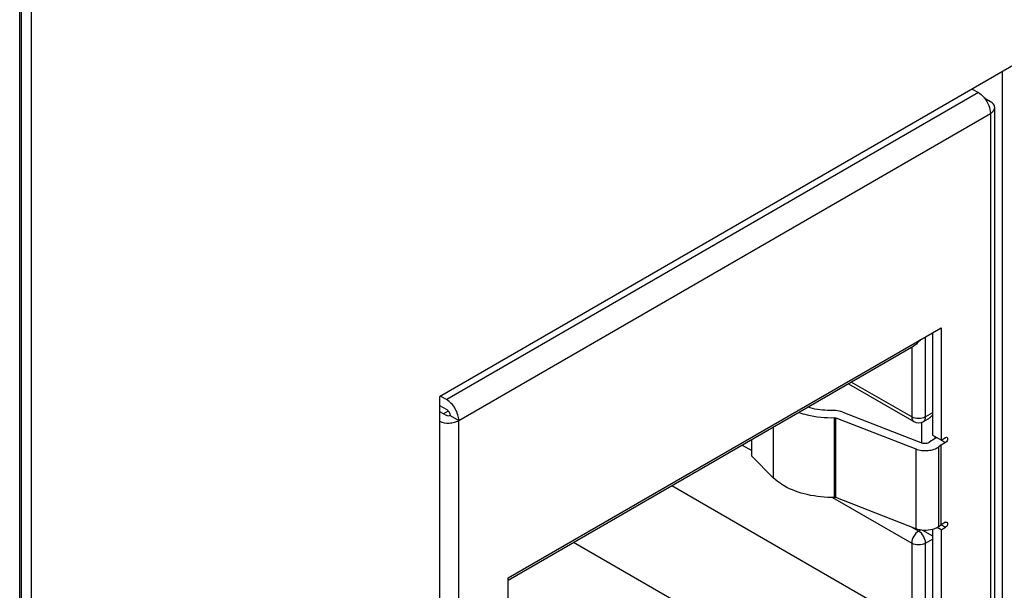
# Model space of a CAD drawing. Header units: inches. Extents: x 0 to 34, y 0 to 22.
# Tile 99 of 139: x 24.727 to 25.521, y 15.814 to 16.274. Entities that reach past the tile are written whole.
import ezdxf

# ---------------------------------------------------------------- set-up
doc = ezdxf.new("R2010")
doc.units = ezdxf.units.IN
doc.header["$LTSCALE"] = 1.87
doc.header["$MEASUREMENT"] = 0
doc.layers.get('0').update_dxf_attribs({"linetype": 'CONTINUOUS'})
doc.layers.add('02___PRT_ALL_AXES', color=7, linetype='CONTINUOUS')

msp = doc.modelspace()

# ---------------------------------------------------------------- linework, layer by layer
at = {"color": 7, "linetype": 'CONTINUOUS'}
for p, q in [((24.72738, 14.2263), (24.72738, 16.87327)), ((24.72883, 14.22831), (24.72883, 16.87528)), ((25.53256, 16.23906), (25.06592, 15.96963)), ((25.51983, 15.69121), (25.51983, 16.23171)), ((25.5004, 16.2149), (25.07168, 15.96736)), ((25.49555, 16.2177), (25.5004, 16.2149)), ((25.5052, 16.21052), (25.51014, 16.20766)), ((25.08142, 15.95048), (25.51014, 16.19802)), ((25.51014, 16.19802), (25.51014, 15.68982)), ((25.5136, 15.69464), (25.5136, 16.20284)), ((25.12123, 15.82368), (25.47033, 16.02524)), ((25.47033, 16.02524), (25.47033, 15.93475)), ((25.4578, 15.9534), (25.4578, 16.01801)), ((25.46337, 16.02122), (25.46337, 15.93877)), ((25.12123, 15.82184), (25.44836, 16.01072)), ((25.44667, 16.00974), (25.44667, 15.9534)), ((25.39557, 15.98024), (25.4483, 15.94979)), ((25.44667, 15.9534), (25.39787, 15.98157)), ((25.06592, 15.96963), (25.06592, 15.41443)), ((25.06683, 15.97016), (25.07168, 15.96736)), ((25.06592, 15.96265), (25.07168, 15.95932)), ((25.06592, 15.95783), (25.07168, 15.9545)), ((25.07298, 15.95815), (25.06917, 15.95595)), ((25.07444, 15.95491), (25.07446, 15.9545)), ((25.07446, 15.9545), (25.08142, 15.95048)), ((25.38446, 15.88857), (25.38446, 15.95285)), ((25.38446, 15.95285), (25.38562, 15.95266)), ((25.38562, 15.88837), (25.38562, 15.95266)), ((25.38562, 15.95266), (25.44991, 15.92762)), ((25.39113, 15.95737), (25.45542, 15.93233)), ((25.45617, 15.94979), (25.46003, 15.95202)), ((25.46337, 15.95661), (25.4578, 15.9534)), ((25.08142, 15.44228), (25.08142, 15.95048)), ((25.33504, 15.94529), (25.33504, 15.90446)), ((25.45446, 15.94917), (25.45446, 15.93271)), ((25.31777, 15.92174), (25.31777, 15.93532)), ((25.46347, 15.93481), (25.46239, 15.9341)), ((25.47033, 15.93475), (25.46337, 15.93877)), ((25.46695, 15.93682), (25.46347, 15.93481)), ((25.4656, 15.93604), (25.4656, 15.93749)), ((25.47033, 15.93475), (25.47391, 15.93682)), ((25.47038, 15.93484), (25.47391, 15.9328)), ((25.30991, 15.93078), (25.31777, 15.92625)), ((25.44991, 15.92762), (25.44991, 15.86333)), ((25.46239, 15.9341), (25.46076, 15.93285)), ((25.47025, 15.93067), (25.46862, 15.92943)), ((25.46862, 15.86514), (25.46862, 15.92943)), ((25.47025, 15.93067), (25.47043, 15.93079)), ((25.47025, 15.93067), (25.47025, 15.86638)), ((25.47391, 15.9328), (25.47043, 15.93079)), ((25.47043, 15.8665), (25.47043, 15.93079)), ((25.33504, 15.90446), (25.31777, 15.92174)), ((25.43832, 15.79107), (25.25313, 15.898)), ((25.38292, 15.88863), (25.44667, 15.85182)), ((25.38562, 15.88837), (25.38446, 15.88857)), ((25.44991, 15.86333), (25.38562, 15.88837)), ((25.45224, 15.86147), (25.44711, 15.86443)), ((25.47033, 15.86243), (25.46711, 15.86429)), ((25.46862, 15.86514), (25.47025, 15.86638)), ((25.47043, 15.8665), (25.47026, 15.86638)), ((25.47033, 15.86243), (25.47391, 15.86449)), ((25.47035, 15.86655), (25.47391, 15.86449)), ((25.47391, 15.86851), (25.47043, 15.8665)), ((25.45369, 15.8623), (25.45224, 15.86147)), ((25.45546, 15.86217), (25.4634, 15.85759)), ((25.46337, 15.8628), (25.46337, 15.76278)), ((25.47033, 15.86243), (25.47033, 15.75876)), ((25.35912, 15.74534), (25.17393, 15.85227)), ((25.44667, 15.85182), (25.44667, 15.78303)), ((25.4578, 15.85182), (25.46337, 15.85504)), ((25.4578, 15.77018), (25.4578, 15.85182)), ((25.12123, 15.73319), (25.12123, 15.82368))]:
    msp.add_line(p, q, dxfattribs=at)
msp.add_arc((25.45224, 15.95661), 0.00787, 239.98919, 300.01081, dxfattribs=at)
for points, knots in [([(25.5004, 16.2149), (25.50083, 16.21464), (25.50265, 16.21345), (25.50421, 16.21189), (25.50526, 16.21059)], [0, 0, 0, 0, 0.232183, 1, 1, 1, 1]), ([(25.50526, 16.21059), (25.50675, 16.20874), (25.50907, 16.20474), (25.51014, 16.20019), (25.51014, 16.19802)], [0, 0, 0, 0, 0.522687, 1, 1, 1, 1]), ([(25.5136, 16.20284), (25.5136, 16.20376), (25.5128, 16.20582), (25.51112, 16.2071), (25.51014, 16.20766)], [0, 0, 0, 0, 0.449173, 1, 1, 1, 1]), ([(25.51014, 16.19802), (25.51112, 16.19858), (25.5128, 16.19987), (25.5136, 16.20192), (25.5136, 16.20284)], [0, 0, 0, 0, 0.550827, 1, 1, 1, 1]), ([(25.45359, 16.01555), (25.45282, 16.01456), (25.45121, 16.01279), (25.44933, 16.01129), (25.44836, 16.01073)], [0, 0, 0, 0, 0.528604, 1, 1, 1, 1]), ([(25.08142, 15.95048), (25.08142, 15.95208), (25.08082, 15.95545), (25.07873, 15.96018), (25.07568, 15.96436), (25.07306, 15.96656), (25.07168, 15.96736)], [0, 0, 0, 0, 0.237248, 0.499994, 0.762743, 1, 1, 1, 1]), ([(25.07168, 15.95932), (25.07187, 15.95921), (25.07266, 15.95866), (25.07328, 15.95789), (25.07365, 15.95725)], [0, 0, 0, 0, 0.228788, 1, 1, 1, 1]), ([(25.38416, 15.95853), (25.38232, 15.9585), (25.37511, 15.95863), (25.3679, 15.95975), (25.36274, 15.96122)], [0, 0, 0, 0, 0.255558, 1, 1, 1, 1]), ([(25.39113, 15.95737), (25.3906, 15.95758), (25.38835, 15.9583), (25.38596, 15.95857), (25.38416, 15.95853)], [0, 0, 0, 0, 0.237715, 1, 1, 1, 1]), ([(25.07446, 15.9545), (25.07405, 15.95426), (25.07307, 15.95407), (25.07209, 15.95426), (25.07168, 15.9545)], [0, 0, 0, 0, 0.499998, 1, 1, 1, 1]), ([(25.07365, 15.95725), (25.07376, 15.95706), (25.07413, 15.95633), (25.07438, 15.95552), (25.07444, 15.95491)], [0, 0, 0, 0, 0.261824, 1, 1, 1, 1]), ([(25.35545, 15.95703), (25.35769, 15.95629), (25.36714, 15.95367), (25.37703, 15.95272), (25.38446, 15.95285)], [0, 0, 0, 0, 0.240561, 1, 1, 1, 1]), ([(25.44667, 15.9534), (25.44667, 15.95265), (25.44685, 15.95125), (25.44777, 15.9501), (25.4483, 15.94979)], [0, 0, 0, 0, 0.550825, 1, 1, 1, 1]), ([(25.45617, 15.94979), (25.4567, 15.9501), (25.45762, 15.95125), (25.4578, 15.95265), (25.4578, 15.9534)], [0, 0, 0, 0, 0.449175, 1, 1, 1, 1]), ([(25.46003, 15.95202), (25.46034, 15.9522), (25.46158, 15.953), (25.46267, 15.95401), (25.4634, 15.95484)], [0, 0, 0, 0, 0.245433, 1, 1, 1, 1]), ([(25.06584, 15.94992), (25.0683, 15.94881), (25.07253, 15.94819), (25.07783, 15.94891), (25.08034, 15.94986), (25.08142, 15.95048)], [0, 0, 0, 0, 0.505888, 0.765452, 1, 1, 1, 1]), ([(25.47391, 15.93682), (25.47402, 15.93688), (25.47439, 15.93707), (25.47488, 15.93709), (25.47514, 15.93694)], [0, 0, 0, 0, 0.294985, 1, 1, 1, 1]), ([(25.47565, 15.93582), (25.47565, 15.93522), (25.47524, 15.93404), (25.47442, 15.9331), (25.47391, 15.9328)], [0, 0, 0, 0, 0.499994, 1, 1, 1, 1]), ([(25.47514, 15.93694), (25.47522, 15.93689), (25.47555, 15.93662), (25.47565, 15.93615), (25.47565, 15.93582)], [0, 0, 0, 0, 0.220827, 1, 1, 1, 1]), ([(25.44991, 15.92762), (25.45144, 15.92703), (25.45477, 15.92625), (25.45983, 15.92618), (25.46461, 15.92715), (25.46747, 15.92854), (25.46862, 15.92943)], [0, 0, 0, 0, 0.253097, 0.520186, 0.776346, 1, 1, 1, 1]), ([(25.46076, 15.93285), (25.46006, 15.93231), (25.45819, 15.93179), (25.45631, 15.93199), (25.45542, 15.93233)], [0, 0, 0, 0, 0.479166, 1, 1, 1, 1]), ([(25.3438, 15.89787), (25.34297, 15.89835), (25.33985, 15.90027), (25.33695, 15.90256), (25.33504, 15.90446)], [0, 0, 0, 0, 0.263811, 1, 1, 1, 1]), ([(25.38446, 15.88857), (25.37709, 15.88844), (25.36301, 15.88977), (25.34957, 15.89454), (25.3438, 15.89787)], [0, 0, 0, 0, 0.525531, 1, 1, 1, 1]), ([(25.46344, 15.86272), (25.4612, 15.86212), (25.45659, 15.86167), (25.45201, 15.86252), (25.44991, 15.86333)], [0, 0, 0, 0, 0.506703, 1, 1, 1, 1]), ([(25.46862, 15.86514), (25.46827, 15.86487), (25.46667, 15.8638), (25.46486, 15.8631), (25.46344, 15.86272)], [0, 0, 0, 0, 0.229419, 1, 1, 1, 1]), ([(25.47391, 15.86851), (25.47402, 15.86857), (25.47439, 15.86876), (25.47488, 15.86878), (25.47514, 15.86863)], [0, 0, 0, 0, 0.294985, 1, 1, 1, 1]), ([(25.47565, 15.86751), (25.47565, 15.86691), (25.47524, 15.86573), (25.47442, 15.86479), (25.47391, 15.86449)], [0, 0, 0, 0, 0.499994, 1, 1, 1, 1]), ([(25.47514, 15.86863), (25.47522, 15.86859), (25.47555, 15.86831), (25.47565, 15.86784), (25.47565, 15.86751)], [0, 0, 0, 0, 0.220827, 1, 1, 1, 1]), ([(25.45224, 15.86147), (25.45058, 15.86051), (25.44797, 15.8575), (25.44667, 15.85373), (25.44667, 15.85182)], [0, 0, 0, 0, 0.500006, 1, 1, 1, 1]), ([(25.4578, 15.85182), (25.4578, 15.85373), (25.4565, 15.8575), (25.45389, 15.86051), (25.45224, 15.86147)], [0, 0, 0, 0, 0.499994, 1, 1, 1, 1])]:
    msp.add_open_spline(points, degree=3, knots=knots, dxfattribs=at)
for points in [[(25.4578, 15.9534), (25.45615, 15.95244), (25.45224, 15.95169), (25.44832, 15.95244), (25.44667, 15.9534)], [(25.44667, 15.85182), (25.44832, 15.85087), (25.45224, 15.85011), (25.45615, 15.85087), (25.4578, 15.85182)]]:
    msp.add_open_spline(points, degree=3, dxfattribs=at)
at = {"layer": '02___PRT_ALL_AXES', "color": 7, "linetype": 'CONTINUOUS'}
msp.add_line((24.73662, 16.88961), (24.73662, 14.24784), dxfattribs=at)

doc.saveas('drawing.dxf')
